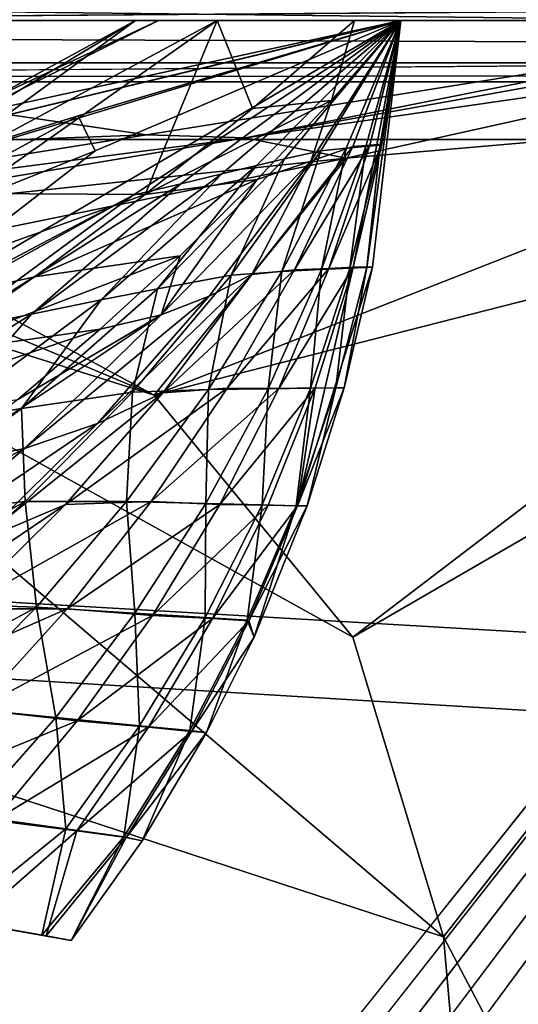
# Model space of a CAD drawing. Header units: metres. Extents: x -1004 to 0, y -808 to 0.
# Tile 157 of 160: x -95 to -73, y -97 to -52. Entities that reach past the tile are written whole.
import ezdxf

# ---------------------------------------------------------------- set-up
doc = ezdxf.new("R2010")
doc.units = ezdxf.units.M

msp = doc.modelspace()

# ---------------------------------------------------------------- linework, layer by layer
at = {"layer": 'None'}
for points in [[(-943.0271, -42.2672, 2063.060059), (-943.0271, -52.26717, 2063.060059), (-61.027081, -42.267323, 2063.060059)], [(-61.027081, -42.267323, 163.059998), (-61.026958, -52.26717, 163.059998), (-943.0271, -42.2672, 163.059998)], [(-943.0271, -42.2672, 163.059998), (-61.026958, -52.26717, 163.059998), (-943.0271, -52.26717, 163.059998)], [(-943.0271, -52.26717, 2063.060059), (-61.026958, -52.26717, 2063.060059), (-61.027081, -42.267323, 2063.060059)], [(-943.0271, -52.26717, 2063.060059), (-428.863464, -52.26717, 2035.059937), (-61.026958, -52.26717, 2063.060059)], [(-61.026958, -52.26717, 163.059998), (-407.772705, -52.26717, 179.05925), (-943.0271, -52.26717, 163.059998)], [(-428.863464, -52.26717, 2035.059937), (-376.130707, -52.26717, 2033.806885), (-61.026958, -52.26717, 2063.060059)], [(-387.05249, -52.26717, 179.74173), (-407.772705, -52.26717, 179.05925), (-61.026958, -52.26717, 163.059998)], [(-366.171051, -52.26717, 181.828079), (-387.05249, -52.26717, 179.74173), (-61.026958, -52.26717, 163.059998)], [(-61.026958, -52.26717, 2063.060059), (-376.130707, -52.26717, 2033.806885), (-323.517303, -52.26717, 2030.046021)], [(-61.026958, -52.26717, 163.059998), (-345.062103, -52.26717, 185.403137), (-366.171051, -52.26717, 181.828079)], [(-323.424683, -52.26717, 190.665115), (-345.062103, -52.26717, 185.403137), (-61.026958, -52.26717, 163.059998)], [(-61.026958, -52.26717, 2063.060059), (-323.517303, -52.26717, 2030.046021), (-155.788605, -52.26717, 2035.012573)], [(-301.283936, -52.26717, 197.828186), (-323.424683, -52.26717, 190.665115), (-61.026958, -52.26717, 163.059998)], [(-61.026958, -52.26717, 163.059998), (-278.817078, -52.26717, 207.085617), (-301.283936, -52.26717, 197.828186)], [(-183.543732, -52.26717, 219.960983), (-278.817078, -52.26717, 207.085617), (-61.026958, -52.26717, 163.059998)], [(-158.042908, -52.26717, 215.626266), (-183.543732, -52.26717, 219.960983), (-61.026958, -52.26717, 163.059998)], [(-61.026958, -52.26717, 163.059998), (-146.463577, -52.26717, 214.199509), (-158.042908, -52.26717, 215.626266)], [(-155.788605, -52.26717, 2035.012573), (-122.949295, -52.26717, 2041.881958), (-61.026958, -52.26717, 2063.060059)], [(-131.927307, -52.26717, 212.860947), (-146.463577, -52.26717, 214.199509), (-61.026958, -52.26717, 163.059998)], [(-105.380066, -52.26717, 211.601089), (-131.927307, -52.26717, 212.860947), (-61.026958, -52.26717, 163.059998)], [(-89.060616, -52.26717, 2045.058105), (-122.949295, -52.26717, 2041.881958), (-105.810455, -60.133114, 2042.614258)], [(-122.949295, -52.26717, 2041.881958), (-89.060616, -52.26717, 2045.058105), (-61.026958, -52.26717, 2063.060059)], [(-78.027542, -52.26717, 317.034698), (-107.363808, -61.134037, 433.010529), (-108.133682, -59.501987, 317.037933)], [(-78.027542, -52.26717, 317.034698), (-108.133682, -59.501987, 317.037933), (-78.090347, -52.2673, 211.625961)], [(-108.133682, -59.501987, 317.037933), (-78.098579, -52.268791, 211.626617), (-78.090347, -52.2673, 211.625961)], [(-105.418335, -58.238441, 214.546005), (-78.098579, -52.268791, 211.626617), (-108.133682, -59.501987, 317.037933)], [(-92.7174, -56.595947, 433.010529), (-107.363808, -61.134037, 433.010529), (-78.027542, -52.26717, 317.034698)], [(-89.060616, -52.26717, 2045.058105), (-105.810455, -60.133114, 2042.614258), (-102.336014, -58.90987, 2002.666626)], [(-78.098579, -52.268791, 211.626617), (-105.418335, -58.238441, 214.546005), (-105.380066, -52.26717, 211.601089)], [(-105.380066, -52.26717, 211.601089), (-78.090347, -52.2673, 211.625961), (-78.098579, -52.268791, 211.626617)], [(-61.026958, -52.26717, 163.059998), (-78.090347, -52.2673, 211.625961), (-105.380066, -52.26717, 211.601089)], [(-103.921181, -67.462387, 664.637451), (-78.026993, -52.266907, 665.035706), (-90.210342, -60.214169, 673.609619)], [(-78.026993, -52.266907, 665.035706), (-103.921181, -67.462387, 664.637451), (-78.027336, -52.26717, 549.022949)], [(-103.921181, -67.462387, 664.637451), (-91.946564, -58.198627, 548.967529), (-78.027336, -52.26717, 549.022949)], [(-90.103485, -52.26717, 1961.714844), (-102.336014, -58.90987, 2002.666626), (-102.08197, -59.45779, 1961.018188)], [(-90.103485, -52.26717, 1961.714844), (-89.060616, -52.26717, 2045.058105), (-102.336014, -58.90987, 2002.666626)], [(-100.490623, -59.867168, 1919.390381), (-90.103485, -52.26717, 1961.714844), (-102.08197, -59.45779, 1961.018188)], [(-97.583435, -60.140091, 1877.832031), (-86.388184, -52.26717, 1878.44812), (-100.490623, -59.867168, 1919.390381)], [(-86.388184, -52.26717, 1878.44812), (-90.103485, -52.26717, 1961.714844), (-100.490623, -59.867168, 1919.390381)], [(-86.388184, -52.26717, 1878.44812), (-97.583435, -60.140091, 1877.832031), (-89.667374, -60.185959, 1794.900391)], [(-91.946564, -58.198627, 548.967529), (-92.7174, -56.595947, 433.010529), (-78.02742, -52.26717, 433.010529)], [(-78.02742, -52.26717, 433.010529), (-92.7174, -56.595947, 433.010529), (-78.027542, -52.26717, 317.034698)], [(-78.027336, -52.26717, 549.022949), (-91.946564, -58.198627, 548.967529), (-78.02742, -52.26717, 433.010529)], [(-78.026993, -52.266907, 665.035706), (-78.027275, -52.26717, 690.122986), (-90.210342, -60.214169, 673.609619)], [(-90.210342, -60.214169, 673.609619), (-78.027275, -52.26717, 690.122986), (-88.044754, -59.69342, 717.864807)], [(-61.026958, -52.26717, 2063.060059), (-89.060616, -52.26717, 2045.058105), (-90.103485, -52.26717, 1961.714844)], [(-90.103485, -52.26717, 1961.714844), (-86.388184, -52.26717, 1878.44812), (-61.026958, -52.26717, 2063.060059)], [(-84.776596, -56.266586, 1795.218872), (-86.388184, -52.26717, 1878.44812), (-89.667374, -60.185959, 1794.900391)], [(-78.027275, -52.26717, 690.122986), (-78.027267, -52.26717, 740.771423), (-88.044754, -59.69342, 717.864807)], [(-88.044754, -59.69342, 717.864807), (-78.027267, -52.26717, 740.771423), (-86.173851, -59.242382, 762.118225)], [(-86.388184, -52.26717, 1878.44812), (-80.135689, -52.26717, 1795.32666), (-61.026958, -52.26717, 2063.060059)], [(-80.135689, -52.26717, 1795.32666), (-86.388184, -52.26717, 1878.44812), (-84.776596, -56.266586, 1795.218872)], [(-78.027267, -52.26717, 740.771423), (-78.027267, -52.26717, 771.7276), (-86.173851, -59.242382, 762.118225)], [(-86.173851, -59.242382, 762.118225), (-78.027267, -52.26717, 771.7276), (-84.600861, -58.864449, 806.370972)], [(-81.191994, -55.899555, 1711.93042), (-80.135689, -52.26717, 1795.32666), (-84.776596, -56.266586, 1795.218872)], [(-78.027267, -52.26717, 771.7276), (-78.02726, -52.26717, 807.202698), (-84.600861, -58.864449, 806.370972)], [(-84.600861, -58.864449, 806.370972), (-78.02726, -52.26717, 807.202698), (-83.328743, -58.562721, 850.619324)], [(-78.02726, -52.26717, 807.202698), (-78.02726, -52.26717, 851.534851), (-83.328743, -58.562721, 850.619324)], [(-83.328743, -58.562721, 850.619324), (-78.02726, -52.26717, 851.534851), (-81.668594, -58.195709, 939.114014)], [(-82.133667, -58.664024, 1628.469849), (-80.224365, -57.989902, 1545.487549), (-78.027222, -52.26717, 1712.00293)], [(-82.133667, -58.664024, 1628.469849), (-78.027222, -52.26717, 1712.00293), (-81.191994, -55.899555, 1711.93042)], [(-78.02726, -52.26717, 851.534851), (-78.027245, -52.26717, 939.959534), (-81.668594, -58.195709, 939.114014)], [(-81.668594, -58.195709, 939.114014), (-78.027245, -52.26717, 939.959534), (-80.517616, -58.068157, 1027.000732)], [(-78.027222, -52.26717, 1712.00293), (-80.135689, -52.26717, 1795.32666), (-81.191994, -55.899555, 1711.93042)], [(-78.027245, -52.26717, 939.959534), (-78.027237, -52.26717, 1027.725098), (-80.517616, -58.068157, 1027.000732)], [(-80.517616, -58.068157, 1027.000732), (-78.027237, -52.26717, 1027.725098), (-79.618256, -57.990307, 1114.886108)], [(-80.224365, -57.989902, 1545.487549), (-79.446144, -57.936066, 1504.130981), (-78.027222, -52.26717, 1712.00293)], [(-78.027168, -52.26664, 1378.559326), (-78.894318, -57.882343, 1462.569336), (-80.199692, -63.485062, 1462.357666)], [(-79.321945, -63.49044, 1378.553223), (-78.027168, -52.26664, 1378.559326), (-80.199692, -63.485062, 1462.357666)], [(-61.026958, -52.26717, 2063.060059), (-80.135689, -52.26717, 1795.32666), (-78.027222, -52.26717, 1712.00293)], [(-78.027237, -52.26717, 1027.725098), (-78.027229, -52.26717, 1115.399292), (-79.618256, -57.990307, 1114.886108)], [(-79.618256, -57.990307, 1114.886108), (-78.027229, -52.26717, 1115.399292), (-78.975136, -57.93615, 1203.213867)], [(-78.027222, -52.26717, 1203.58728), (-78.027168, -52.26664, 1378.559326), (-79.575722, -63.498825, 1291.679565)], [(-79.575722, -63.498825, 1291.679565), (-78.027168, -52.26664, 1378.559326), (-79.321945, -63.49044, 1378.553223)], [(-78.975136, -57.93615, 1203.213867), (-78.027222, -52.26717, 1203.58728), (-79.575722, -63.498825, 1291.679565)], [(-78.027222, -52.26717, 1712.00293), (-79.446144, -57.936066, 1504.130981), (-78.027168, -52.26664, 1378.559326)], [(-79.446144, -57.936066, 1504.130981), (-78.894318, -57.882343, 1462.569336), (-78.027168, -52.26664, 1378.559326)], [(-78.027229, -52.26717, 1115.399292), (-78.027222, -52.26717, 1203.58728), (-78.975136, -57.93615, 1203.213867)], [(-78.090309, -52.26717, 211.62674), (-78.087288, -52.26717, 211.626343), (-78.090347, -52.2673, 211.625961)], [(-78.087288, -52.26717, 211.626343), (-78.033905, -52.26717, 211.61731), (-78.090347, -52.2673, 211.625961)], [(-78.033905, -52.26717, 211.61731), (-78.027542, -52.26717, 317.034698), (-78.090347, -52.2673, 211.625961)], [(-78.033905, -52.26717, 211.61731), (-78.090347, -52.2673, 211.625961), (-61.026958, -52.26717, 163.059998)], [(-78.033905, -52.26717, 211.61731), (-78.087288, -52.26717, 211.626343), (-78.090347, -52.2673, 211.625961)], [(-78.087288, -52.26717, 211.626343), (-78.090309, -52.26717, 211.62674), (-78.090347, -52.2673, 211.625961)], [(-78.027542, -52.26717, 317.034698), (-78.033905, -52.26717, 211.61731), (-61.026958, -52.26717, 163.059998)], [(-61.026958, -52.26717, 163.059998), (-78.02742, -52.26717, 433.010529), (-78.027542, -52.26717, 317.034698)], [(-78.027336, -52.26717, 549.022949), (-78.02742, -52.26717, 433.010529), (-61.026958, -52.26717, 163.059998)], [(-78.026993, -52.266907, 665.035706), (-78.027336, -52.26717, 549.022949), (-61.026958, -52.26717, 163.059998)], [(-61.026958, -52.26717, 163.059998), (-78.027275, -52.26717, 690.122986), (-78.026993, -52.266907, 665.035706)], [(-78.027267, -52.26717, 740.771423), (-78.027275, -52.26717, 690.122986), (-61.026958, -52.26717, 163.059998)], [(-61.026958, -52.26717, 163.059998), (-78.02726, -52.26717, 807.202698), (-78.027267, -52.26717, 771.7276)], [(-78.027267, -52.26717, 771.7276), (-78.027267, -52.26717, 740.771423), (-61.026958, -52.26717, 163.059998)], [(-78.027245, -52.26717, 939.959534), (-78.02726, -52.26717, 851.534851), (-61.026958, -52.26717, 163.059998)], [(-78.02726, -52.26717, 851.534851), (-78.02726, -52.26717, 807.202698), (-61.026958, -52.26717, 163.059998)], [(-61.026958, -52.26717, 163.059998), (-78.027237, -52.26717, 1027.725098), (-78.027245, -52.26717, 939.959534)], [(-78.027229, -52.26717, 1115.399292), (-78.027237, -52.26717, 1027.725098), (-61.026958, -52.26717, 163.059998)], [(-78.027222, -52.26717, 1203.58728), (-78.027229, -52.26717, 1115.399292), (-61.026958, -52.26717, 2063.060059)], [(-61.026958, -52.26717, 2063.060059), (-78.027229, -52.26717, 1115.399292), (-61.026958, -52.26717, 163.059998)], [(-78.027168, -52.26664, 1378.559326), (-78.027222, -52.26717, 1203.58728), (-61.026958, -52.26717, 2063.060059)], [(-78.027222, -52.26717, 1712.00293), (-78.027168, -52.26664, 1378.559326), (-61.026958, -52.26717, 2063.060059)], [(-84.776596, -56.266586, 1795.218872), (-89.667374, -60.185959, 1794.900391), (-81.191994, -55.899555, 1711.93042)], [(-89.667374, -60.185959, 1794.900391), (-84.568855, -59.497822, 1711.753052), (-81.191994, -55.899555, 1711.93042)], [(-81.191994, -55.899555, 1711.93042), (-84.568855, -59.497822, 1711.753052), (-82.133667, -58.664024, 1628.469849)], [(-106.023788, -63.836273, 548.918579), (-107.363808, -61.134037, 433.010529), (-92.7174, -56.595947, 433.010529)], [(-91.946564, -58.198627, 548.967529), (-106.023788, -63.836273, 548.918579), (-92.7174, -56.595947, 433.010529)], [(-91.946564, -58.198627, 548.967529), (-103.921181, -67.462387, 664.637451), (-106.023788, -63.836273, 548.918579)], [(-83.328743, -58.562721, 850.619324), (-81.668594, -58.195709, 939.114014), (-85.754272, -63.852608, 938.194458)], [(-85.754272, -63.852608, 938.194458), (-81.668594, -58.195709, 939.114014), (-83.444405, -63.68251, 1026.266113)], [(-84.815758, -63.816765, 1586.644531), (-80.224365, -57.989902, 1545.487549), (-82.133667, -58.664024, 1628.469849)], [(-84.815758, -63.816765, 1586.644531), (-82.875916, -63.60128, 1545.318359), (-80.224365, -57.989902, 1545.487549)], [(-81.668594, -58.195709, 939.114014), (-80.517616, -58.068157, 1027.000732), (-83.444405, -63.68251, 1026.266113)], [(-83.444405, -63.68251, 1026.266113), (-80.517616, -58.068157, 1027.000732), (-81.640961, -63.593472, 1114.367798)], [(-82.875916, -63.60128, 1545.318359), (-79.446144, -57.936066, 1504.130981), (-80.224365, -57.989902, 1545.487549)], [(-82.875916, -63.60128, 1545.318359), (-81.3078, -63.551373, 1503.929199), (-79.446144, -57.936066, 1504.130981)], [(-80.517616, -58.068157, 1027.000732), (-79.618256, -57.990307, 1114.886108), (-81.640961, -63.593472, 1114.367798)], [(-81.640961, -63.593472, 1114.367798), (-79.618256, -57.990307, 1114.886108), (-80.352234, -63.532413, 1202.837402)], [(-78.894318, -57.882343, 1462.569336), (-81.3078, -63.551373, 1503.929199), (-80.199692, -63.485062, 1462.357666)], [(-81.3078, -63.551373, 1503.929199), (-78.894318, -57.882343, 1462.569336), (-79.446144, -57.936066, 1504.130981)], [(-79.618256, -57.990307, 1114.886108), (-78.975136, -57.93615, 1203.213867), (-80.352234, -63.532413, 1202.837402)], [(-80.352234, -63.532413, 1202.837402), (-78.975136, -57.93615, 1203.213867), (-79.575722, -63.498825, 1291.679565)], [(-84.600861, -58.864449, 806.370972), (-83.328743, -58.562721, 850.619324), (-89.100578, -64.467682, 849.693115)], [(-89.100578, -64.467682, 849.693115), (-83.328743, -58.562721, 850.619324), (-85.754272, -63.852608, 938.194458)], [(-88.932442, -65.656166, 1669.758911), (-86.7612, -64.811493, 1628.184082), (-82.133667, -58.664024, 1628.469849)], [(-84.568855, -59.497822, 1711.753052), (-88.932442, -65.656166, 1669.758911), (-82.133667, -58.664024, 1628.469849)], [(-86.7612, -64.811493, 1628.184082), (-84.815758, -63.816765, 1586.644531), (-82.133667, -58.664024, 1628.469849)], [(-86.173851, -59.242382, 762.118225), (-84.600861, -58.864449, 806.370972), (-91.66674, -64.980286, 805.527954)], [(-91.66674, -64.980286, 805.527954), (-84.600861, -58.864449, 806.370972), (-89.100578, -64.467682, 849.693115)], [(-88.044754, -59.69342, 717.864807), (-86.173851, -59.242382, 762.118225), (-94.840462, -65.623978, 761.445068)], [(-94.840462, -65.623978, 761.445068), (-86.173851, -59.242382, 762.118225), (-91.66674, -64.980286, 805.527954)], [(-94.697556, -63.922615, 1794.523315), (-88.076874, -62.968689, 1711.536499), (-84.568855, -59.497822, 1711.753052)], [(-84.568855, -59.497822, 1711.753052), (-89.667374, -60.185959, 1794.900391), (-94.697556, -63.922615, 1794.523315)], [(-88.076874, -62.968689, 1711.536499), (-88.932442, -65.656166, 1669.758911), (-84.568855, -59.497822, 1711.753052)], [(-90.210342, -60.214169, 673.609619), (-88.044754, -59.69342, 717.864807), (-98.615929, -66.392662, 717.466614)], [(-98.615929, -66.392662, 717.466614), (-88.044754, -59.69342, 717.864807), (-94.840462, -65.623978, 761.445068)], [(-89.667374, -60.185959, 1794.900391), (-97.583435, -60.140091, 1877.832031), (-109.442467, -67.259026, 1876.839844)], [(-94.697556, -63.922615, 1794.523315), (-89.667374, -60.185959, 1794.900391), (-109.442467, -67.259026, 1876.839844)], [(-102.986794, -67.279617, 673.609619), (-103.921181, -67.462387, 664.637451), (-90.210342, -60.214169, 673.609619)], [(-102.986794, -67.279617, 673.609619), (-90.210342, -60.214169, 673.609619), (-98.615929, -66.392662, 717.466614)], [(-91.709427, -66.307159, 1711.274536), (-88.076874, -62.968689, 1711.536499), (-99.857048, -67.471527, 1794.077393)], [(-88.076874, -62.968689, 1711.536499), (-94.697556, -63.922615, 1794.523315), (-99.857048, -67.471527, 1794.077393)], [(-88.932442, -65.656166, 1669.758911), (-88.076874, -62.968689, 1711.536499), (-91.709427, -66.307159, 1711.274536)], [(-88.860901, -69.213585, 1586.367065), (-82.875916, -63.60128, 1545.318359), (-84.815758, -63.816765, 1586.644531)], [(-88.860901, -69.213585, 1586.367065), (-85.940224, -68.998993, 1545.06665), (-82.875916, -63.60128, 1545.318359)], [(-81.3078, -63.551373, 1503.929199), (-85.940224, -68.998993, 1545.06665), (-83.587868, -69.011398, 1503.663208)], [(-85.940224, -68.998993, 1545.06665), (-81.3078, -63.551373, 1503.929199), (-82.875916, -63.60128, 1545.318359)], [(-82.145134, -68.99501, 1202.461548), (-84.075989, -69.017807, 1113.848877), (-81.640961, -63.593472, 1114.367798)], [(-81.640961, -63.593472, 1114.367798), (-84.075989, -69.017807, 1113.848877), (-83.444405, -63.68251, 1026.266113)], [(-80.199692, -63.485062, 1462.357666), (-81.3078, -63.551373, 1503.929199), (-83.587868, -69.011398, 1503.663208)], [(-83.587868, -69.011398, 1503.663208), (-81.927521, -68.974113, 1462.103516), (-80.199692, -63.485062, 1462.357666)], [(-82.738708, -74.34906, 1420.199829), (-79.321945, -63.49044, 1378.553223), (-80.199692, -63.485062, 1462.357666)], [(-81.927521, -68.974113, 1462.103516), (-82.738708, -74.34906, 1420.199829), (-80.199692, -63.485062, 1462.357666)], [(-82.738708, -74.34906, 1420.199829), (-80.609909, -68.979897, 1378.547241), (-79.321945, -63.49044, 1378.553223)], [(-80.98365, -68.984207, 1291.361328), (-82.145134, -68.99501, 1202.461548), (-80.352234, -63.532413, 1202.837402)], [(-80.352234, -63.532413, 1202.837402), (-82.145134, -68.99501, 1202.461548), (-81.640961, -63.593472, 1114.367798)], [(-80.609909, -68.979897, 1378.547241), (-80.98365, -68.984207, 1291.361328), (-79.575722, -63.498825, 1291.679565)], [(-79.575722, -63.498825, 1291.679565), (-80.98365, -68.984207, 1291.361328), (-80.352234, -63.532413, 1202.837402)], [(-79.321945, -63.49044, 1378.553223), (-80.609909, -68.979897, 1378.547241), (-79.575722, -63.498825, 1291.679565)], [(-99.857048, -67.471527, 1794.077393), (-94.697556, -63.922615, 1794.523315), (-109.442467, -67.259026, 1876.839844)], [(-91.831917, -70.596245, 1627.783813), (-84.815758, -63.816765, 1586.644531), (-86.7612, -64.811493, 1628.184082)], [(-91.831917, -70.596245, 1627.783813), (-88.860901, -69.213585, 1586.367065), (-84.815758, -63.816765, 1586.644531)], [(-86.780418, -69.053185, 1025.528198), (-90.247612, -69.182137, 937.265625), (-85.754272, -63.852608, 938.194458)], [(-85.754272, -63.852608, 938.194458), (-90.247612, -69.182137, 937.265625), (-89.100578, -64.467682, 849.693115)], [(-84.075989, -69.017807, 1113.848877), (-86.780418, -69.053185, 1025.528198), (-83.444405, -63.68251, 1026.266113)], [(-83.444405, -63.68251, 1026.266113), (-86.780418, -69.053185, 1025.528198), (-85.754272, -63.852608, 938.194458)], [(-90.247612, -69.182137, 937.265625), (-95.292969, -69.925453, 848.762817), (-89.100578, -64.467682, 849.693115)], [(-89.100578, -64.467682, 849.693115), (-95.292969, -69.925453, 848.762817), (-91.66674, -64.980286, 805.527954)], [(-95.292969, -69.925453, 848.762817), (-99.165009, -70.556702, 804.683838), (-91.66674, -64.980286, 805.527954)], [(-91.66674, -64.980286, 805.527954), (-99.165009, -70.556702, 804.683838), (-94.840462, -65.623978, 761.445068)], [(-95.162209, -71.740311, 1669.234741), (-91.831917, -70.596245, 1627.783813), (-86.7612, -64.811493, 1628.184082)], [(-95.162209, -71.740311, 1669.234741), (-86.7612, -64.811493, 1628.184082), (-88.932442, -65.656166, 1669.758911)], [(-99.165009, -70.556702, 804.683838), (-103.955116, -71.352028, 760.772522), (-94.840462, -65.623978, 761.445068)], [(-94.840462, -65.623978, 761.445068), (-103.955116, -71.352028, 760.772522), (-98.615929, -66.392662, 717.466614)], [(-99.3218, -72.569763, 1710.598145), (-95.162209, -71.740311, 1669.234741), (-88.932442, -65.656166, 1669.758911)], [(-99.3218, -72.569763, 1710.598145), (-88.932442, -65.656166, 1669.758911), (-95.459908, -69.508591, 1710.961914)], [(-95.459908, -69.508591, 1710.961914), (-88.932442, -65.656166, 1669.758911), (-91.709427, -66.307159, 1711.274536)], [(-91.709427, -66.307159, 1711.274536), (-99.857048, -67.471527, 1794.077393), (-105.135963, -70.828232, 1793.554321)], [(-91.709427, -66.307159, 1711.274536), (-105.135963, -70.828232, 1793.554321), (-95.459908, -69.508591, 1710.961914)], [(-85.940224, -68.998993, 1545.06665), (-93.292236, -74.294632, 1585.994751), (-89.396103, -74.152328, 1544.732056)], [(-93.292236, -74.294632, 1585.994751), (-85.940224, -68.998993, 1545.06665), (-88.860901, -69.213585, 1586.367065)], [(-83.587868, -69.011398, 1503.663208), (-85.940224, -68.998993, 1545.06665), (-89.396103, -74.152328, 1544.732056)], [(-89.396103, -74.152328, 1544.732056), (-86.270844, -74.283821, 1503.333862), (-83.587868, -69.011398, 1503.663208)], [(-86.270844, -74.283821, 1503.333862), (-81.927521, -68.974113, 1462.103516), (-83.587868, -69.011398, 1503.663208)], [(-81.927521, -68.974113, 1462.103516), (-86.270844, -74.283821, 1503.333862), (-84.066551, -74.316093, 1461.808472)], [(-82.803329, -74.344215, 1291.044678), (-84.345093, -74.304749, 1202.087646), (-82.145134, -68.99501, 1202.461548)], [(-82.145134, -68.99501, 1202.461548), (-84.345093, -74.304749, 1202.087646), (-84.075989, -69.017807, 1113.848877)], [(-82.738708, -74.34906, 1420.199829), (-81.927521, -68.974113, 1462.103516), (-84.066551, -74.316093, 1461.808472)], [(-82.301102, -74.358047, 1378.54248), (-82.803329, -74.344215, 1291.044678), (-80.98365, -68.984207, 1291.361328)], [(-80.98365, -68.984207, 1291.361328), (-82.803329, -74.344215, 1291.044678), (-82.145134, -68.99501, 1202.461548)], [(-82.301102, -74.358047, 1378.54248), (-80.609909, -68.979897, 1378.547241), (-82.738708, -74.34906, 1420.199829)], [(-80.609909, -68.979897, 1378.547241), (-82.301102, -74.358047, 1378.54248), (-80.98365, -68.984207, 1291.361328)], [(-97.310814, -75.989052, 1627.266968), (-88.860901, -69.213585, 1586.367065), (-91.831917, -70.596245, 1627.783813)], [(-97.310814, -75.989052, 1627.266968), (-93.292236, -74.294632, 1585.994751), (-88.860901, -69.213585, 1586.367065)], [(-90.247612, -69.182137, 937.265625), (-95.126785, -74.159958, 936.331665), (-95.292969, -69.925453, 848.762817)], [(-90.509949, -74.157616, 1024.790161), (-95.126785, -74.159958, 936.331665), (-90.247612, -69.182137, 937.265625)], [(-86.911873, -74.242378, 1113.331421), (-90.509949, -74.157616, 1024.790161), (-86.780418, -69.053185, 1025.528198)], [(-86.780418, -69.053185, 1025.528198), (-90.509949, -74.157616, 1024.790161), (-90.247612, -69.182137, 937.265625)], [(-84.345093, -74.304749, 1202.087646), (-86.911873, -74.242378, 1113.331421), (-84.075989, -69.017807, 1113.848877)], [(-84.075989, -69.017807, 1113.848877), (-86.911873, -74.242378, 1113.331421), (-86.780418, -69.053185, 1025.528198)], [(-95.126785, -74.159958, 936.331665), (-101.874451, -74.908958, 847.833008), (-95.292969, -69.925453, 848.762817)], [(-95.292969, -69.925453, 848.762817), (-101.874451, -74.908958, 847.833008), (-99.165009, -70.556702, 804.683838)], [(-101.812149, -77.349113, 1668.556885), (-91.831917, -70.596245, 1627.783813), (-95.162209, -71.740311, 1669.234741)], [(-101.812149, -77.349113, 1668.556885), (-97.310814, -75.989052, 1627.266968), (-91.831917, -70.596245, 1627.783813)], [(-107.353874, -78.259911, 1709.719238), (-101.812149, -77.349113, 1668.556885), (-95.162209, -71.740311, 1669.234741)], [(-107.353874, -78.259911, 1709.719238), (-95.162209, -71.740311, 1669.234741), (-99.3218, -72.569763, 1710.598145)], [(-95.126785, -74.159958, 936.331665), (-100.365005, -78.75853, 935.397766), (-103.870659, -78.979111, 891.070557)], [(-95.126785, -74.159958, 936.331665), (-103.870659, -78.979111, 891.070557), (-101.874451, -74.908958, 847.833008)], [(-93.292236, -74.294632, 1585.994751), (-103.160469, -80.963936, 1626.636719), (-98.079422, -79.033325, 1585.530396)], [(-103.160469, -80.963936, 1626.636719), (-93.292236, -74.294632, 1585.994751), (-97.310814, -75.989052, 1627.266968)], [(-94.613037, -78.968376, 1024.055908), (-100.365005, -78.75853, 935.397766), (-95.126785, -74.159958, 936.331665)], [(-89.396103, -74.152328, 1544.732056), (-93.292236, -74.294632, 1585.994751), (-98.079422, -79.033325, 1585.530396)], [(-93.219688, -79.032333, 1544.317749), (-89.396103, -74.152328, 1544.732056), (-98.079422, -79.033325, 1585.530396)], [(-90.509949, -74.157616, 1024.790161), (-94.613037, -78.968376, 1024.055908), (-95.126785, -74.159958, 936.331665)], [(-90.133972, -79.23996, 1112.817993), (-94.613037, -78.968376, 1024.055908), (-90.509949, -74.157616, 1024.790161)], [(-86.270844, -74.283821, 1503.333862), (-89.396103, -74.152328, 1544.732056), (-93.219688, -79.032333, 1544.317749)], [(-86.270844, -74.283821, 1503.333862), (-93.219688, -79.032333, 1544.317749), (-89.338058, -79.337486, 1502.944336)], [(-86.911873, -74.242378, 1113.331421), (-90.133972, -79.23996, 1112.817993), (-90.509949, -74.157616, 1024.790161)], [(-86.940941, -79.434784, 1201.717407), (-90.133972, -79.23996, 1112.817993), (-86.911873, -74.242378, 1113.331421)], [(-84.066551, -74.316093, 1461.808472), (-86.270844, -74.283821, 1503.333862), (-89.338058, -79.337486, 1502.944336)], [(-89.338058, -79.337486, 1502.944336), (-86.602448, -79.478333, 1461.476074), (-84.066551, -74.316093, 1461.808472)], [(-84.345093, -74.304749, 1202.087646), (-86.940941, -79.434784, 1201.717407), (-86.911873, -74.242378, 1113.331421)], [(-85.025871, -79.552635, 1290.731323), (-86.940941, -79.434784, 1201.717407), (-84.345093, -74.304749, 1202.087646)], [(-86.602448, -79.478333, 1461.476074), (-82.738708, -74.34906, 1420.199829), (-84.066551, -74.316093, 1461.808472)], [(-86.602448, -79.478333, 1461.476074), (-84.957016, -79.581863, 1419.993286), (-82.738708, -74.34906, 1420.199829)], [(-82.803329, -74.344215, 1291.044678), (-85.025871, -79.552635, 1290.731323), (-84.345093, -74.304749, 1202.087646)], [(-84.710953, -80.322525, 1378.539551), (-85.025871, -79.552635, 1290.731323), (-82.803329, -74.344215, 1291.044678)], [(-84.957016, -79.581863, 1419.993286), (-82.301102, -74.358047, 1378.54248), (-82.738708, -74.34906, 1420.199829)], [(-84.710953, -80.322525, 1378.539551), (-82.301102, -74.358047, 1378.54248), (-84.957016, -79.581863, 1419.993286)], [(-82.301102, -74.358047, 1378.54248), (-84.710953, -80.322525, 1378.539551), (-82.803329, -74.344215, 1291.044678)], [(-183.124222, -78.244965, 1117.911743), (-94.362564, -93.896042, 1275.237061), (-162.182098, -81.937622, 1583.933594)], [(-94.362564, -93.896042, 1275.237061), (-183.124222, -78.244965, 1117.911743), (-98.381828, -93.187332, 1171.671021)], [(-94.613037, -78.968376, 1024.055908), (-102.318489, -83.140862, 978.871033), (-100.365005, -78.75853, 935.397766)], [(-97.379189, -83.614105, 1543.826904), (-93.219688, -79.032333, 1544.317749), (-103.184792, -83.408333, 1584.97644)], [(-103.184792, -83.408333, 1584.97644), (-93.219688, -79.032333, 1544.317749), (-98.079422, -79.033325, 1585.530396)], [(-94.613037, -78.968376, 1024.055908), (-99.068069, -83.459389, 1023.329651), (-102.318489, -83.140862, 978.871033)], [(-93.726181, -83.984138, 1112.311523), (-99.068069, -83.459389, 1023.329651), (-94.613037, -78.968376, 1024.055908)], [(-89.338058, -79.337486, 1502.944336), (-93.219688, -79.032333, 1544.317749), (-97.379189, -83.614105, 1543.826904)], [(-90.133972, -79.23996, 1112.817993), (-93.726181, -83.984138, 1112.311523), (-94.613037, -78.968376, 1024.055908)], [(-89.920609, -84.358788, 1201.353027), (-93.726181, -83.984138, 1112.311523), (-90.133972, -79.23996, 1112.817993)], [(-86.940941, -79.434784, 1201.717407), (-89.920609, -84.358788, 1201.353027), (-90.133972, -79.23996, 1112.817993)], [(-97.379189, -83.614105, 1543.826904), (-92.762398, -84.144188, 1502.497925), (-89.338058, -79.337486, 1502.944336)], [(-92.762398, -84.144188, 1502.497925), (-86.602448, -79.478333, 1461.476074), (-89.338058, -79.337486, 1502.944336)], [(-89.511696, -84.430191, 1461.110107), (-86.602448, -79.478333, 1461.476074), (-92.762398, -84.144188, 1502.497925)], [(-87.641586, -84.583519, 1290.422607), (-89.920609, -84.358788, 1201.353027), (-86.940941, -79.434784, 1201.717407)], [(-84.957016, -79.581863, 1419.993286), (-86.602448, -79.478333, 1461.476074), (-89.511696, -84.430191, 1461.110107)], [(-87.560013, -84.626404, 1419.772827), (-84.957016, -79.581863, 1419.993286), (-89.511696, -84.430191, 1461.110107)], [(-85.025871, -79.552635, 1290.731323), (-87.641586, -84.583519, 1290.422607), (-86.940941, -79.434784, 1201.717407)], [(-86.871994, -84.664139, 1378.540161), (-87.641586, -84.583519, 1290.422607), (-85.025871, -79.552635, 1290.731323)], [(-87.560013, -84.626404, 1419.772827), (-84.710953, -80.322525, 1378.539551), (-84.957016, -79.581863, 1419.993286)], [(-84.710953, -80.322525, 1378.539551), (-86.871994, -84.664139, 1378.540161), (-85.025871, -79.552635, 1290.731323)], [(-86.871994, -84.664139, 1378.540161), (-84.710953, -80.322525, 1378.539551), (-87.560013, -84.626404, 1419.772827)], [(-97.5606, -93.332138, 1473.663696), (-162.182098, -81.937622, 1583.933594), (-94.167076, -93.930511, 1426.27771)], [(-162.182098, -81.937622, 1583.933594), (-93.027939, -94.131371, 1378.837769), (-94.167076, -93.930511, 1426.27771)], [(-162.182098, -81.937622, 1583.933594), (-94.362564, -93.896042, 1275.237061), (-93.027939, -94.131371, 1378.837769)], [(-97.379189, -83.614105, 1543.826904), (-101.849586, -87.871254, 1543.261353), (-92.762398, -84.144188, 1502.497925)], [(-93.726181, -83.984138, 1112.311523), (-97.67009, -88.448502, 1111.814941), (-99.068069, -83.459389, 1023.329651)], [(-101.849586, -87.871254, 1543.261353), (-96.524109, -88.675087, 1501.997314), (-92.762398, -84.144188, 1502.497925)], [(-93.269928, -89.04995, 1200.99646), (-97.67009, -88.448502, 1111.814941), (-93.726181, -83.984138, 1112.311523)], [(-92.762398, -84.144188, 1502.497925), (-96.524109, -88.675087, 1501.997314), (-89.511696, -84.430191, 1461.110107)], [(-89.920609, -84.358788, 1201.353027), (-93.269928, -89.04995, 1200.99646), (-93.726181, -83.984138, 1112.311523)], [(-96.524109, -88.675087, 1501.997314), (-92.778633, -89.141083, 1460.713135), (-89.511696, -84.430191, 1461.110107)], [(-90.639282, -89.410133, 1290.120605), (-93.269928, -89.04995, 1200.99646), (-89.920609, -84.358788, 1201.353027)], [(-89.511696, -84.430191, 1461.110107), (-92.778633, -89.141083, 1460.713135), (-87.560013, -84.626404, 1419.772827)], [(-92.778633, -89.141083, 1460.713135), (-90.534935, -89.45079, 1419.541016), (-87.560013, -84.626404, 1419.772827)], [(-87.641586, -84.583519, 1290.422607), (-90.639282, -89.410133, 1290.120605), (-89.920609, -84.358788, 1201.353027)], [(-89.809006, -89.593971, 1378.546021), (-90.639282, -89.410133, 1290.120605), (-87.641586, -84.583519, 1290.422607)], [(-90.534935, -89.45079, 1419.541016), (-86.871994, -84.664139, 1378.540161), (-87.560013, -84.626404, 1419.772827)], [(-89.809006, -89.593971, 1378.546021), (-86.871994, -84.664139, 1378.540161), (-90.534935, -89.45079, 1419.541016)], [(-86.871994, -84.664139, 1378.540161), (-89.809006, -89.593971, 1378.546021), (-87.641586, -84.583519, 1290.422607)], [(-93.269928, -89.04995, 1200.99646), (-98.381828, -93.187332, 1171.671021), (-97.67009, -88.448502, 1111.814941)], [(-92.778633, -89.141083, 1460.713135), (-96.524109, -88.675087, 1501.997314), (-97.5606, -93.332138, 1473.663696)], [(-94.362564, -93.896042, 1275.237061), (-98.381828, -93.187332, 1171.671021), (-93.269928, -89.04995, 1200.99646)], [(-94.167076, -93.930511, 1426.27771), (-92.778633, -89.141083, 1460.713135), (-97.5606, -93.332138, 1473.663696)], [(-90.639282, -89.410133, 1290.120605), (-94.362564, -93.896042, 1275.237061), (-93.269928, -89.04995, 1200.99646)], [(-90.534935, -89.45079, 1419.541016), (-92.778633, -89.141083, 1460.713135), (-94.167076, -93.930511, 1426.27771)], [(-93.027939, -94.131371, 1378.837769), (-94.362564, -93.896042, 1275.237061), (-90.639282, -89.410133, 1290.120605)], [(-93.027939, -94.131371, 1378.837769), (-90.534935, -89.45079, 1419.541016), (-94.167076, -93.930511, 1426.27771)], [(-89.809006, -89.593971, 1378.546021), (-93.027939, -94.131371, 1378.837769), (-90.639282, -89.410133, 1290.120605)], [(-93.027939, -94.131371, 1378.837769), (-89.809006, -89.593971, 1378.546021), (-90.534935, -89.45079, 1419.541016)]]:
    msp.add_3dface(points, dxfattribs=at)
at = {"layer": 'None012310'}
for points in [[(-16.018654, -16.016087, 2063.023682), (-949.849792, -54.184963, 2063.023682), (-988.018677, -16.016087, 2063.023682)], [(-54.187531, -54.184963, 2063.023682), (-949.849792, -54.184963, 2063.023682), (-16.018654, -16.016087, 2063.023682)], [(-51.716675, -51.714104, 2065.279785), (-952.320618, -51.714104, 2065.279785), (-502.018646, -55.05748, 2077.158447)], [(-54.777439, -54.774872, 2076.154297), (-51.716675, -51.714104, 2065.279785), (-502.018646, -55.05748, 2077.158447)], [(-502.018646, -57.672649, 2075.415039), (-949.849792, -54.184963, 2063.023682), (-54.187531, -54.184963, 2063.023682)], [(-57.675217, -57.672649, 2075.415039), (-502.018646, -57.672649, 2075.415039), (-54.187531, -54.184963, 2063.023682)], [(-502.018646, -55.05748, 2077.158447), (-55.064697, -55.05748, 2077.158447), (-54.777439, -54.774872, 2076.154297)], [(-102.282211, -155.084702, 2143.836426), (-85.649628, -133.430511, 2129.401611), (-502.018646, -55.05748, 2077.158447)], [(-502.018646, -55.05748, 2077.158447), (-85.649628, -133.430511, 2129.401611), (-71.919212, -108.316185, 2112.660645)], [(-71.919212, -108.316185, 2112.660645), (-61.463383, -80.740639, 2094.278809), (-502.018646, -55.05748, 2077.158447)], [(-61.463383, -80.740639, 2094.278809), (-55.064697, -55.05748, 2077.158447), (-502.018646, -55.05748, 2077.158447)], [(-57.675217, -57.672649, 2075.415039), (-64.179741, -84.149132, 2093.064209), (-502.018646, -57.672649, 2075.415039)], [(-64.179741, -84.149132, 2093.064209), (-74.454552, -111.255226, 2111.133057), (-502.018646, -57.672649, 2075.415039)], [(-502.018646, -57.672649, 2075.415039), (-74.454552, -111.255226, 2111.133057), (-87.850006, -135.748581, 2127.460449)], [(-87.850006, -135.748581, 2127.460449), (-104.109055, -156.91658, 2141.570801), (-502.018646, -57.672649, 2075.415039)], [(-64.179741, -84.149132, 2093.064209), (-64.492477, -726.51062, 2093.737549), (-74.454552, -111.255226, 2111.133057)]]:
    msp.add_3dface(points, dxfattribs=at)
at = {"layer": 'None012349'}
for points in [[(-10, -10, 90), (-502.018646, -625.846375, 90), (-994.037292, -10, 90)], [(-494.003571, -626.560364, 90), (-502.018646, -625.846375, 90), (-10, -10, 90)], [(-485.779327, -628.854126, 90), (-494.003571, -626.560364, 90), (-10, -10, 90)], [(-477.800262, -632.855408, 90), (-485.779327, -628.854126, 90), (-10, -10, 90)], [(-10, -10, 90), (-470.61264, -638.481506, 90), (-477.800262, -632.855408, 90)], [(-217.024689, -763.271118, 90), (-470.61264, -638.481506, 90), (-10, -10, 90)], [(-10.00001, -794.032166, 90), (-217.024689, -763.271118, 90), (-10, -10, 90)], [(-982.615723, -15.961353, 163.059708), (-502.018616, -52.467403, 163.059708), (-21.421595, -15.961353, 163.059708)], [(-502.018616, -52.467403, 163.059708), (-392.651337, -52.505695, 163.059708), (-21.421595, -15.961353, 163.059708)], [(-21.421595, -15.961353, 163.059708), (-392.651337, -52.505695, 163.059708), (-338.845154, -52.554459, 163.059708)], [(-338.845154, -52.554459, 163.059708), (-285.397644, -52.625267, 163.059708), (-21.421595, -15.961353, 163.059708)], [(-285.397644, -52.625267, 163.059708), (-229.40918, -52.727482, 163.059708), (-21.421595, -15.961353, 163.059708)], [(-21.421595, -15.961353, 163.059708), (-229.40918, -52.727482, 163.059708), (-174.48114, -52.861713, 163.059708)], [(-174.48114, -52.861713, 163.059708), (-119.78138, -53.035789, 163.059708), (-21.421595, -15.961353, 163.059708)], [(-119.78138, -53.035789, 163.059708), (-63.35807, -53.268463, 163.059708), (-21.421595, -15.961353, 163.059708)], [(-141.113831, -59.388882, 140.634018), (-89.600311, -57.459549, 140.357147), (-119.78138, -53.035789, 163.059708)], [(-119.78138, -53.035789, 163.059708), (-89.600311, -57.459549, 140.357147), (-63.35807, -53.268463, 163.059708)], [(-63.35807, -53.268463, 163.059708), (-89.600311, -57.459549, 140.357147), (-85.09993, -57.595547, 140.752426)], [(-85.09993, -57.595547, 140.752426), (-61.843288, -53.432541, 163.059708), (-63.35807, -53.268463, 163.059708)], [(-60.052734, -53.996723, 163.059708), (-61.843288, -53.432541, 163.059708), (-85.09993, -57.595547, 140.752426)], [(-80.517937, -58.530479, 141.108536), (-60.052734, -53.996723, 163.059708), (-85.09993, -57.595547, 140.752426)], [(-56.480141, -56.453079, 163.059708), (-60.052734, -53.996723, 163.059708), (-80.517937, -58.530479, 141.108536)], [(-53.954258, -60.298134, 163.059708), (-56.480141, -56.453079, 163.059708), (-89.262115, -69.30748, 118.813293)], [(-89.262115, -69.30748, 118.813293), (-56.480141, -56.453079, 163.059708), (-80.517937, -58.530479, 141.108536)], [(-141.113831, -59.388882, 140.634018), (-114.297188, -61.39407, 118.951424), (-89.600311, -57.459549, 140.357147)], [(-89.600311, -57.459549, 140.357147), (-114.297188, -61.39407, 118.951424), (-85.09993, -57.595547, 140.752426)], [(-114.297188, -61.39407, 118.951424), (-108.029846, -61.429676, 118.950798), (-85.09993, -57.595547, 140.752426)], [(-85.09993, -57.595547, 140.752426), (-108.029846, -61.429676, 118.950798), (-80.517937, -58.530479, 141.108536)], [(-108.029846, -61.429676, 118.950798), (-101.346169, -62.788883, 118.927078), (-80.517937, -58.530479, 141.108536)], [(-80.517937, -58.530479, 141.108536), (-101.346169, -62.788883, 118.927078), (-89.262115, -69.30748, 118.813293)], [(-80.213043, -80.331734, 118.620865), (-53.954258, -60.298134, 163.059708), (-89.262115, -69.30748, 118.813293)], [(-53.101597, -64.630684, 163.059708), (-53.954258, -60.298134, 163.059708), (-80.213043, -80.331734, 118.620865)], [(-114.297188, -61.39407, 118.951424), (-162.990005, -65.532799, 118.879181), (-76.096962, -93.96331, 118.382927)], [(-80.213043, -80.331734, 118.620865), (-114.297188, -61.39407, 118.951424), (-76.096962, -93.96331, 118.382927)], [(-80.213043, -80.331734, 118.620865), (-89.262115, -69.30748, 118.813293), (-114.297188, -61.39407, 118.951424)], [(-89.262115, -69.30748, 118.813293), (-108.029846, -61.429676, 118.950798), (-114.297188, -61.39407, 118.951424)], [(-89.262115, -69.30748, 118.813293), (-101.346169, -62.788883, 118.927078), (-108.029846, -61.429676, 118.950798)], [(-76.096962, -93.96331, 118.382927), (-53.101597, -64.630684, 163.059708), (-80.213043, -80.331734, 118.620865)], [(-76.096962, -93.96331, 118.382927), (-63.219643, -77.537148, 143.401764), (-53.101597, -64.630684, 163.059708)], [(-162.990005, -65.532799, 118.879181), (-211.902725, -69.163666, 118.815804), (-73.107147, -128.05304, 117.787888)], [(-76.096962, -93.96331, 118.382927), (-162.990005, -65.532799, 118.879181), (-73.107147, -128.05304, 117.787888)], [(-211.902725, -69.163666, 118.815804), (-261.20816, -72.273964, 118.761513), (-70.20401, -166.436142, 117.117905)], [(-73.107147, -128.05304, 117.787888), (-211.902725, -69.163666, 118.815804), (-70.20401, -166.436142, 117.117905)], [(-261.20816, -72.273964, 118.761513), (-310.819183, -74.833893, 118.716827), (-67.63723, -207.428024, 116.40239)], [(-70.20401, -166.436142, 117.117905), (-261.20816, -72.273964, 118.761513), (-67.63723, -207.428024, 116.40239)], [(-310.819183, -74.833893, 118.716827), (-357.881531, -76.725929, 118.683807), (-65.750778, -245.26564, 115.741936)], [(-67.63723, -207.428024, 116.40239), (-310.819183, -74.833893, 118.716827), (-65.750778, -245.26564, 115.741936)], [(-65.750778, -245.26564, 115.741936), (-357.881531, -76.725929, 118.683807), (-405.341431, -78.099579, 118.659828)], [(-63.219643, -77.537148, 143.401764), (-76.096962, -93.96331, 118.382927), (-63.021767, -118.897079, 140.409821)], [(-405.341431, -78.099579, 118.659828), (-490.16217, -606.131226, 109.443001), (-63.327908, -322.10611, 114.400681)], [(-63.327908, -322.10611, 114.400681), (-64.299881, -283.837677, 115.068657), (-405.341431, -78.099579, 118.659828)], [(-64.299881, -283.837677, 115.068657), (-65.750778, -245.26564, 115.741936), (-405.341431, -78.099579, 118.659828)], [(-76.096962, -93.96331, 118.382927), (-73.107147, -128.05304, 117.787888), (-63.021767, -118.897079, 140.409821)]]:
    msp.add_3dface(points, dxfattribs=at)

doc.saveas('drawing.dxf')
